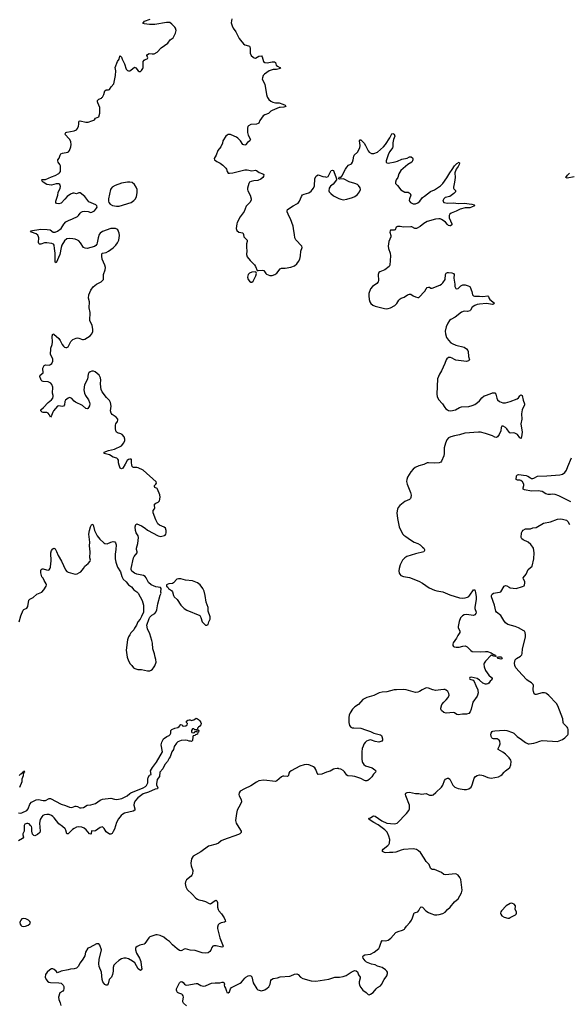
# Model space of a CAD drawing. Header units: inches. Extents: x 1835039 to 2027607, y 642849 to 774141.
# Tile 102 of 113: x 1954612 to 1963870, y 744689 to 761315. Entities that reach past the tile are written whole.
import ezdxf

# ---------------------------------------------------------------- set-up
doc = ezdxf.new("R2010")
doc.units = ezdxf.units.IN
doc.header["$MEASUREMENT"] = 0
for name, color, linetype in [('B9754', 7, 'Continuous'), ('B9755', 7, 'Continuous'), ('B9756', 7, 'Continuous'), ('B9764', 7, 'Continuous'), ('B9765', 7, 'Continuous')]:
    doc.layers.add(name, color=color, linetype=linetype)

msp = doc.modelspace()

# ---------------------------------------------------------------- linework, layer by layer
at = {"layer": 'B9754', "color": 6}
for points, elevation in [([(1954590, 747922), (1954630, 747918), (1954650, 747922), (1954730, 747961), (1954753, 747987), (1954786, 748070), (1954810, 748105), (1954890, 748144), (1954930, 748145), (1955010, 748131), (1955050, 748130), (1955110, 748164), (1955130, 748164), (1955310, 748067), (1955387, 748047), (1955450, 748019), (1955490, 748014), (1955550, 748034), (1955567, 748033), (1955590, 748028), (1955628, 748008), (1955650, 748004), (1955690, 748015), (1955750, 748051), (1955810, 748056), (1955890, 748082), (1955970, 748136), (1956010, 748151), (1956150, 748169), (1956210, 748151), (1956250, 748150), (1956334, 748166), (1956403, 748197), (1956428, 748212), (1956470, 748250), (1956490, 748261), (1956697, 748343), (1956734, 748366), (1956754, 748386), (1956776, 748430), (1956775, 748490), (1956782, 748518), (1956803, 748557), (1956828, 748570), (1956819, 748630), (1956854, 748690), (1956921, 748779), (1957024, 748950), (1957001, 749070), (1957010, 749118), (1957039, 749170), (1957095, 749210), (1957135, 749230), (1957150, 749245), (1957162, 749270), (1957164, 749310), (1957181, 749330), (1957229, 749350), (1957278, 749362), (1957302, 749378), (1957330, 749411), (1957354, 749410), (1957362, 749390), (1957370, 749385), (1957418, 749390), (1957439, 749410), (1957442, 749430), (1957426, 749450), (1957429, 749470), (1957450, 749485), (1957470, 749491), (1957491, 749491), (1957510, 749482), (1957530, 749485), (1957550, 749492), (1957590, 749518), (1957610, 749512), (1957630, 749498), (1957654, 749474), (1957671, 749450), (1957676, 749430), (1957671, 749410), (1957654, 749386), (1957632, 749370), (1957614, 749350), (1957618, 749318), (1957634, 749310), (1957630, 749286), (1957618, 749282), (1957612, 749250), (1957578, 749242), (1957570, 749228), (1957538, 749222), (1957532, 749208), (1957530, 749146), (1957510, 749129), (1957495, 749135), (1957470, 749134), (1957444, 749144), (1957409, 749149), (1957336, 749144), (1957281, 749119), (1957261, 749099), (1957220, 749040), (1957205, 748990), (1957181, 748950), (1957154, 748870), (1957134, 748846), (1957105, 748790), (1957063, 748737), (1957030, 748667), (1956978, 748610), (1956970, 748533), (1956934, 748486), (1956919, 748410), (1956923, 748390), (1956945, 748350), (1956935, 748330), (1956900, 748320), (1956783, 748270), (1956696, 748244), (1956604, 748176), (1956568, 748132), (1956542, 748090), (1956538, 748050), (1956554, 747990), (1956554, 747966), (1956525, 747950), (1956383, 747917), (1956350, 747901), (1956322, 747878), (1956279, 747821), (1956243, 747757), (1956210, 747646), (1956190, 747606), (1956170, 747575), (1956150, 747562), (1956130, 747564), (1956070, 747603), (1956038, 747658), (1956010, 747684), (1955970, 747674), (1955890, 747618), (1955870, 747612), (1955824, 747616), (1955816, 747570), (1955810, 747562), (1955790, 747567), (1955734, 747634), (1955702, 747662), (1955660, 747680), (1955610, 747686), (1955570, 747678), (1955530, 747658), (1955502, 747638), (1955430, 747568), (1955410, 747567), (1955391, 747630), (1955379, 747650), (1955333, 747690), (1955270, 747736), (1955196, 747836), (1955170, 747861), (1955150, 747876), (1955110, 747895), (1955070, 747896), (1955032, 747888), (1955005, 747875), (1954984, 747856), (1954957, 747810), (1954947, 747750), (1954958, 747610), (1954950, 747588), (1954910, 747557), (1954870, 747535), (1954850, 747537), (1954844, 747544), (1954830, 747564), (1954815, 747610), (1954815, 747670), (1954810, 747692), (1954797, 747710), (1954770, 747734), (1954750, 747741), (1954730, 747740), (1954700, 747730), (1954685, 747710), (1954685, 747615), (1954665, 747565), (1954664, 747550), (1954675, 747510), (1954661, 747490), (1954591, 747450)], 400), ([(1960000, 748668), (1959990, 748671), (1959970, 748673), (1959930, 748667), (1959910, 748660), (1959850, 748624), (1959790, 748609), (1959710, 748574), (1959650, 748567), (1959630, 748590), (1959610, 748654), (1959590, 748680), (1959570, 748697), (1959510, 748726), (1959491, 748731), (1959450, 748736), (1959410, 748734), (1959337, 748710), (1959195, 748630), (1959167, 748610), (1959156, 748590), (1959146, 748554), (1959130, 748538), (1959070, 748544), (1959050, 748540), (1959029, 748530), (1958950, 748465), (1958930, 748454), (1958730, 748471), (1958650, 748460), (1958610, 748442), (1958510, 748380), (1958407, 748330), (1958334, 748286), (1958318, 748262), (1958312, 748230), (1958317, 748210), (1958350, 748150), (1958355, 748110), (1958340, 748070), (1958283, 747970), (1958270, 747909), (1958255, 747790), (1958263, 747750), (1958341, 747630), (1958348, 747610), (1958347, 747590), (1958329, 747570), (1958304, 747556), (1958050, 747467), (1958013, 747447), (1957965, 747410), (1957930, 747392), (1957799, 747361), (1957670, 747266), (1957542, 747190), (1957512, 747148), (1957502, 747070), (1957505, 747030), (1957533, 746950), (1957528, 746890), (1957519, 746870), (1957505, 746855), (1957428, 746790), (1957410, 746759), (1957404, 746730), (1957414, 746674), (1957437, 746630), (1957523, 746550), (1957583, 746483), (1957610, 746463), (1957633, 746453), (1957690, 746443), (1957750, 746424), (1957810, 746391), (1957830, 746387), (1957910, 746443), (1957930, 746448), (1957939, 746439), (1957948, 746408), (1957949, 746330), (1957960, 746290), (1957971, 746270), (1958017, 746217), (1958063, 746150), (1958082, 746110), (1958084, 746090), (1958070, 746074), (1958010, 746065), (1957976, 746050), (1957960, 746030), (1957949, 745990), (1957950, 745967), (1957991, 745810), (1958048, 745672), (1958042, 745658), (1958026, 745654), (1957930, 745679), (1957890, 745678), (1957870, 745670), (1957852, 745650), (1957837, 745603), (1957821, 745579), (1957790, 745560), (1957750, 745553), (1957690, 745560), (1957576, 745596), (1957490, 745606), (1957410, 745624), (1957390, 745621), (1957350, 745596), (1957330, 745592), (1957310, 745599), (1957270, 745626), (1957190, 745694), (1957140, 745750), (1957090, 745783), (1957043, 745823), (1956982, 745850), (1956930, 745861), (1956910, 745861), (1956810, 745830), (1956789, 745811), (1956725, 745715), (1956710, 745705), (1956641, 745690), (1956595, 745665), (1956574, 745646), (1956569, 745630), (1956569, 745610), (1956584, 745550), (1956634, 745470), (1956658, 745410), (1956661, 745350), (1956671, 745290), (1956662, 745270), (1956650, 745262), (1956613, 745290), (1956553, 745390), (1956518, 745418), (1956450, 745456), (1956410, 745467), (1956370, 745467), (1956330, 745456), (1956284, 745430), (1956234, 745386), (1956203, 745350), (1956189, 745310), (1956192, 745248), (1956180, 745190), (1956160, 745150), (1956123, 745110), (1956104, 745036), (1956090, 745011), (1956070, 745012), (1956050, 745025), (1956030, 745045), (1956015, 745070), (1956003, 745110), (1955992, 745232), (1955953, 745330), (1955949, 745370), (1955953, 745447), (1955990, 745610), (1955967, 745690), (1955950, 745709), (1955910, 745709), (1955798, 745650), (1955763, 745637), (1955724, 745570), (1955712, 745510), (1955679, 745450), (1955631, 745389), (1955598, 745330), (1955570, 745302), (1955531, 745289), (1955470, 745283), (1955430, 745271), (1955310, 745250), (1955250, 745219), (1955226, 745250), (1955195, 745275), (1955170, 745286), (1955150, 745286), (1955118, 745270), (1955073, 745230), (1955049, 745190), (1955044, 745150), (1955059, 745110), (1955080, 745080), (1955104, 745064), (1955130, 745057), (1955270, 745054), (1955310, 745047), (1955346, 745010), (1955358, 744990), (1955357, 744950), (1955350, 744930), (1955339, 744910), (1955290, 744884), (1955269, 744809), (1955270, 744770), (1955296, 744716), (1955309, 744670)], 500), ([(1954604, 748550), (1954630, 748581), (1954660, 748600), (1954670, 748615), (1954687, 748613), (1954690, 748631), (1954691, 748611), (1954677, 748603), (1954668, 748548), (1954651, 748490), (1954650, 748448), (1954610, 748350)], 400), ([(1957425, 744665), (1957379, 744710), (1957366, 744730), (1957365, 744750), (1957375, 744810), (1957370, 744830), (1957358, 744850), (1957350, 744858), (1957297, 744877), (1957277, 744890), (1957264, 744910), (1957260, 744930), (1957260, 744950), (1957267, 744973), (1957310, 745051), (1957327, 745070), (1957350, 745074), (1957370, 745057), (1957392, 745030), (1957410, 745017), (1957430, 745012), (1957590, 745041), (1957610, 745038), (1957670, 745004), (1957710, 744993), (1957750, 744999), (1957809, 745031), (1957850, 745044), (1957908, 745051), (1957988, 745052), (1958030, 745064), (1958043, 745063), (1958065, 745050), (1958067, 745030), (1958063, 745010), (1958067, 744990), (1958083, 744963), (1958100, 744910), (1958110, 744891), (1958130, 744882), (1958150, 744901), (1958170, 744950), (1958185, 744970), (1958334, 745046), (1958357, 745063), (1958410, 745130), (1958430, 745147), (1958470, 745169), (1958496, 745176), (1958512, 745172), (1958531, 745151), (1958554, 745054), (1958612, 744952), (1958632, 744932), (1958690, 744918), (1958750, 744936), (1958790, 744962), (1958814, 744986), (1958840, 745030), (1958849, 745090), (1958862, 745110), (1958890, 745124), (1958964, 745136), (1959010, 745154), (1959170, 745164), (1959190, 745169), (1959250, 745197), (1959290, 745202), (1959310, 745190), (1959350, 745149), (1959390, 745126), (1959528, 745088), (1959610, 745081), (1959830, 745116), (1959930, 745146), (1960000, 745149)], 500)]:
    msp.add_lwpolyline(points, dxfattribs=dict(at, elevation=elevation))
for points, elevation in [([(1957550, 749338), (1957530, 749338), (1957514, 749310), (1957514, 749290), (1957518, 749278), (1957550, 749274), (1957562, 749278), (1957570, 749294), (1957602, 749298), (1957606, 749310), (1957602, 749322), (1957570, 749326)], 400), ([(1954670, 746138), (1954648, 746132), (1954629, 746111), (1954619, 746090), (1954614, 746070), (1954621, 746041), (1954630, 746026), (1954650, 746009), (1954670, 746004), (1954710, 746007), (1954756, 746024), (1954786, 746050), (1954793, 746070), (1954785, 746090), (1954759, 746110), (1954713, 746133)], 500)]:
    msp.add_lwpolyline(points, close=True, dxfattribs=dict(at, elevation=elevation))
at = {"layer": 'B9755', "color": 6, "elevation": 500}
for points in [[(1954605, 751150), (1954633, 751250), (1954670, 751342), (1954683, 751357), (1954730, 751379), (1954750, 751408), (1954768, 751512), (1954785, 751530), (1954840, 751560), (1954904, 751616), (1954984, 751650), (1955022, 751690), (1955059, 751750), (1955065, 751770), (1955057, 751790), (1955025, 751845), (1955010, 751886), (1954988, 751910), (1954970, 751975), (1954967, 752013), (1954974, 752030), (1954990, 752040), (1955010, 752041), (1955063, 752023), (1955090, 752022), (1955110, 752028), (1955127, 752053), (1955134, 752070), (1955137, 752130), (1955146, 752170), (1955138, 752310), (1955148, 752352), (1955170, 752381), (1955190, 752389), (1955210, 752380), (1955218, 752370), (1955236, 752336), (1955259, 752270), (1955316, 752170), (1955387, 752027), (1955410, 751998), (1955430, 751984), (1955510, 751961), (1955550, 751955), (1955580, 751960), (1955622, 751978), (1955646, 751994), (1955691, 752049), (1955711, 752089), (1955770, 752134), (1955804, 752170), (1955805, 752190), (1955793, 752230), (1955800, 752330), (1955792, 752430), (1955795, 752490), (1955780, 752630), (1955789, 752690), (1955806, 752750), (1955830, 752797), (1955850, 752785), (1955876, 752690), (1955919, 752599), (1955962, 752542), (1956030, 752480), (1956050, 752469), (1956090, 752464), (1956150, 752494), (1956190, 752502), (1956216, 752496), (1956230, 752483), (1956238, 752450), (1956237, 752370), (1956225, 752290), (1956224, 752210), (1956234, 752154), (1956263, 752070), (1956314, 751990), (1956335, 751915), (1956357, 751870), (1956410, 751825), (1956450, 751773), (1956500, 751740), (1956541, 751690), (1956590, 751653), (1956613, 751630), (1956680, 751510), (1956703, 751430), (1956699, 751310), (1956665, 751235), (1956645, 751195), (1956608, 751150), (1956584, 751090), (1956550, 751039), (1956536, 751010), (1956490, 750959), (1956470, 750928), (1956450, 750892), (1956430, 750841), (1956408, 750668), (1956428, 750548), (1956447, 750487), (1956477, 750437), (1956504, 750410), (1956532, 750372), (1956557, 750357), (1956605, 750345), (1956670, 750344), (1956770, 750321), (1956810, 750322), (1956830, 750330), (1956854, 750350), (1956872, 750370), (1956890, 750403), (1956913, 750467), (1956912, 750510), (1956899, 750550), (1956888, 750608), (1956859, 750690), (1956851, 750790), (1956843, 750830), (1956807, 750947), (1956767, 751030), (1956755, 751090), (1956796, 751204), (1956811, 751229), (1956842, 751258), (1956894, 751290), (1956908, 751310), (1956925, 751350), (1956943, 751450), (1956984, 751596), (1956999, 751630), (1956995, 751650), (1956998, 751710), (1956988, 751728), (1956910, 751736), (1956830, 751771), (1956786, 751810), (1956747, 751890), (1956730, 751913), (1956699, 751930), (1956590, 751952), (1956548, 751968), (1956504, 752004), (1956493, 752030), (1956492, 752050), (1956531, 752229), (1956543, 752250), (1956593, 752310), (1956594, 752330), (1956585, 752370), (1956586, 752390), (1956605, 752470), (1956615, 752570), (1956610, 752599), (1956579, 752650), (1956566, 752690), (1956561, 752750), (1956570, 752793), (1956590, 752802), (1956670, 752770), (1956729, 752730), (1956770, 752693), (1956950, 752597), (1956990, 752591), (1957053, 752607), (1957067, 752613), (1957078, 752630), (1957083, 752650), (1957085, 752690), (1957072, 752730), (1957048, 752748), (1956970, 752779), (1956943, 752803), (1956908, 752868), (1956864, 752990), (1956862, 753010), (1956866, 753030), (1956887, 753053), (1956890, 753070), (1956885, 753110), (1956888, 753132), (1956907, 753153), (1956950, 753170), (1956960, 753180), (1956970, 753193), (1956983, 753250), (1956979, 753290), (1956938, 753390), (1956930, 753400), (1956895, 753414), (1956885, 753430), (1956888, 753450), (1956910, 753470), (1956919, 753490), (1956915, 753510), (1956698, 753710), (1956610, 753746), (1956590, 753751), (1956531, 753751), (1956520, 753760), (1956511, 753771), (1956504, 753796), (1956499, 753830), (1956501, 753881), (1956500, 753890), (1956494, 753894), (1956470, 753896), (1956450, 753891), (1956426, 753874), (1956392, 753808), (1956350, 753744), (1956330, 753731), (1956310, 753744), (1956290, 753791), (1956279, 753830), (1956278, 753878), (1956270, 753896), (1956251, 753910), (1956192, 753930), (1956130, 753967), (1956039, 753990), (1956037, 754010), (1956110, 754039), (1956210, 754064), (1956330, 754119), (1956372, 754170), (1956388, 754210), (1956388, 754230), (1956374, 754270), (1956341, 754310), (1956321, 754321), (1956260, 754340), (1956245, 754350), (1956234, 754370), (1956227, 754410), (1956228, 754470), (1956236, 754490), (1956263, 754530), (1956269, 754550), (1956266, 754570), (1956241, 754601), (1956175, 754650), (1956156, 754670), (1956146, 754710), (1956153, 754790), (1956143, 754850), (1956125, 754885), (1956075, 754935), (1956005, 755030), (1955988, 755070), (1955980, 755110), (1955978, 755170), (1955982, 755230), (1955976, 755270), (1955951, 755311), (1955887, 755367), (1955858, 755378), (1955830, 755379), (1955803, 755370), (1955780, 755350), (1955770, 755329), (1955756, 755244), (1955707, 755150), (1955696, 755064), (1955704, 755010), (1955724, 754970), (1955775, 754895), (1955792, 754850), (1955794, 754830), (1955788, 754792), (1955775, 754765), (1955761, 754750), (1955750, 754744), (1955730, 754750), (1955670, 754803), (1955554, 754854), (1955531, 754871), (1955490, 754916), (1955470, 754930), (1955450, 754933), (1955430, 754925), (1955385, 754890), (1955375, 754870), (1955366, 754814), (1955350, 754788), (1955330, 754785), (1955270, 754795), (1955250, 754787), (1955182, 754710), (1955170, 754690), (1955150, 754630), (1955130, 754606), (1955110, 754650), (1955090, 754670), (1955070, 754681), (1955010, 754680), (1954990, 754688), (1954967, 754710), (1954968, 754730), (1955015, 754765), (1955090, 754850), (1955150, 754895), (1955170, 754925), (1955177, 754950), (1955177, 754970), (1955168, 755010), (1955173, 755110), (1955155, 755155), (1955135, 755175), (1955090, 755198), (1955010, 755203), (1954991, 755211), (1954974, 755230), (1954952, 755290), (1954957, 755310), (1955008, 755350), (1955009, 755370), (1955001, 755410), (1955003, 755430), (1955024, 755476), (1955050, 755487), (1955110, 755484), (1955130, 755491), (1955152, 755510), (1955173, 755550), (1955173, 755590), (1955139, 755650), (1955132, 755670), (1955131, 755690), (1955138, 755730), (1955138, 755770), (1955159, 755830), (1955166, 755870), (1955161, 755970), (1955170, 756010), (1955190, 756004), (1955273, 755933), (1955296, 755896), (1955327, 755830), (1955350, 755802), (1955370, 755786), (1955390, 755777), (1955403, 755777), (1955410, 755777), (1955430, 755790), (1955477, 755883), (1955490, 755900), (1955510, 755914), (1955563, 755937), (1955590, 755943), (1955610, 755940), (1955670, 755915), (1955690, 755913), (1955710, 755918), (1955801, 755979), (1955832, 756010), (1955847, 756050), (1955848, 756090), (1955833, 756150), (1955793, 756233), (1955800, 756370), (1955786, 756450), (1955789, 756550), (1955773, 756613), (1955779, 756670), (1955810, 756750), (1955850, 756803), (1955910, 756849), (1955986, 756890), (1956012, 756910), (1956024, 756930), (1956028, 756950), (1956027, 757010), (1956053, 757090), (1956058, 757130), (1956051, 757171), (1956004, 757270), (1955996, 757324), (1956001, 757359), (1956010, 757370), (1956070, 757386), (1956110, 757404), (1956190, 757463), (1956237, 757510), (1956265, 757550), (1956285, 757590), (1956298, 757670), (1956293, 757710), (1956266, 757766), (1956250, 757780), (1956227, 757787), (1956150, 757790), (1956010, 757737), (1955970, 757713), (1955954, 757690), (1955936, 757630), (1955921, 757550), (1955913, 757527), (1955896, 757504), (1955872, 757488), (1955750, 757454), (1955715, 757455), (1955691, 757471), (1955639, 757550), (1955610, 757582), (1955590, 757595), (1955550, 757610), (1955510, 757616), (1955450, 757621), (1955410, 757614), (1955370, 757582), (1955325, 757510), (1955311, 757470), (1955291, 757349), (1955229, 757209), (1955210, 757218), (1955213, 757370), (1955197, 757450), (1955192, 757510), (1955184, 757524), (1955157, 757537), (1955070, 757550), (1955030, 757548), (1954967, 757527), (1954946, 757526), (1954936, 757536), (1954931, 757551), (1954933, 757630), (1954929, 757650), (1954916, 757676), (1954890, 757698), (1954810, 757730), (1954797, 757750), (1954970, 757777), (1955075, 757775), (1955127, 757767), (1955179, 757730), (1955210, 757725), (1955250, 757744), (1955310, 757787), (1955359, 757861), (1955390, 757899), (1955434, 757926), (1955506, 757954), (1955590, 757994), (1955606, 758010), (1955630, 758049), (1955650, 758067), (1955670, 758076), (1955710, 758083), (1955770, 758076), (1955810, 758062), (1955830, 758064), (1955873, 758090), (1955911, 758130), (1955919, 758150), (1955916, 758170), (1955897, 758190), (1955780, 758240), (1955760, 758260), (1955710, 758330), (1955630, 758390), (1955610, 758390), (1955570, 758374), (1955530, 758387), (1955510, 758386), (1955470, 758371), (1955416, 758330), (1955376, 758284), (1955310, 758219), (1955270, 758206), (1955236, 758210), (1955221, 758230), (1955222, 758250), (1955257, 758350), (1955264, 758396), (1955295, 758470), (1955299, 758499), (1955290, 758530), (1955270, 758541), (1955250, 758545), (1955230, 758544), (1955150, 758523), (1955072, 758532), (1955008, 758570), (1954989, 758590), (1954985, 758610), (1954990, 758615), (1955050, 758618), (1955150, 758664), (1955210, 758684), (1955270, 758718), (1955285, 758730), (1955298, 758750), (1955302, 758770), (1955299, 758850), (1955292, 758872), (1955262, 758910), (1955253, 758930), (1955258, 758950), (1955281, 758979), (1955294, 759030), (1955306, 759050), (1955336, 759064), (1955422, 759078), (1955436, 759084), (1955453, 759107), (1955473, 759170), (1955478, 759210), (1955475, 759250), (1955457, 759290), (1955443, 759310), (1955384, 759370), (1955380, 759390), (1955392, 759408), (1955410, 759418), (1955530, 759440), (1955570, 759458), (1955590, 759480), (1955604, 759516), (1955612, 759550), (1955611, 759589), (1955617, 759603), (1955631, 759609), (1955730, 759586), (1955770, 759587), (1955829, 759610), (1955863, 759617), (1955874, 759626), (1955890, 759655), (1955946, 759674), (1955966, 759734), (1955963, 759830), (1955950, 759870), (1955928, 759910), (1955924, 759930), (1955927, 759950), (1955946, 759974), (1955990, 759991), (1956000, 760000)], [(1958796, 760000), (1958814, 759970), (1958850, 759939), (1958884, 759924), (1958930, 759914), (1958990, 759910), (1959051, 759891), (1959090, 759870), (1959106, 759850), (1959070, 759838), (1959010, 759835), (1958990, 759830), (1958870, 759781), (1958850, 759770), (1958810, 759730), (1958750, 759707), (1958723, 759690), (1958666, 759614), (1958648, 759570), (1958638, 759562), (1958610, 759553), (1958513, 759547), (1958476, 759524), (1958464, 759510), (1958456, 759484), (1958454, 759410), (1958465, 759365), (1958505, 759290), (1958493, 759270), (1958457, 759243), (1958420, 759200), (1958410, 759196), (1958380, 759210), (1958339, 759270), (1958293, 759313), (1958268, 759330), (1958230, 759351), (1958170, 759374), (1958130, 759376), (1958113, 759367), (1958093, 759350), (1958042, 759270), (1958032, 759228), (1958009, 759170), (1957956, 759104), (1957928, 759030), (1957893, 758970), (1957897, 758950), (1957938, 758918), (1957994, 758890), (1958038, 758858), (1958088, 758810), (1958102, 758790), (1958114, 758750), (1958130, 758726), (1958150, 758722), (1958210, 758732), (1958410, 758778), (1958450, 758778), (1958530, 758765), (1958590, 758776), (1958610, 758769), (1958653, 758733), (1958715, 758715), (1958730, 758699), (1958727, 758670), (1958715, 758650), (1958680, 758620), (1958630, 758598), (1958566, 758594), (1958516, 758584), (1958490, 758570), (1958478, 758550), (1958456, 758470), (1958457, 758450), (1958463, 758423), (1958503, 758350), (1958520, 758290), (1958519, 758270), (1958495, 758230), (1958435, 758165), (1958401, 758079), (1958333, 757987), (1958282, 757890), (1958274, 757866), (1958265, 757790), (1958276, 757756), (1958310, 757730), (1958375, 757715), (1958387, 757690), (1958394, 757650), (1958450, 757590), (1958452, 757570), (1958438, 757530), (1958437, 757470), (1958443, 757410), (1958441, 757350), (1958452, 757312), (1958503, 757250), (1958577, 757177), (1958594, 757150), (1958622, 757082), (1958638, 757078), (1958705, 757085), (1958730, 757078), (1958766, 757030), (1958779, 757019), (1958834, 756994), (1958870, 756993), (1958920, 757010), (1958950, 757035), (1959010, 757107), (1959030, 757118), (1959090, 757119), (1959190, 757138), (1959250, 757161), (1959289, 757191), (1959318, 757230), (1959337, 757270), (1959349, 757329), (1959355, 757405), (1959377, 757470), (1959372, 757490), (1959270, 757600), (1959253, 757630), (1959250, 757690), (1959237, 757750), (1959227, 757830), (1959180, 757950), (1959157, 757990), (1959127, 758070), (1959124, 758090), (1959132, 758108), (1959228, 758170), (1959290, 758203), (1959310, 758219), (1959335, 758250), (1959365, 758330), (1959385, 758355), (1959410, 758368), (1959490, 758394), (1959530, 758420), (1959550, 758441), (1959570, 758470), (1959587, 758510), (1959594, 758626), (1959610, 758666), (1959621, 758679), (1959647, 758693), (1959668, 758692), (1959730, 758670), (1959770, 758664), (1959790, 758654), (1959818, 758670), (1959863, 758757), (1959870, 758766), (1959890, 758774), (1959906, 758766), (1959914, 758754), (1959950, 758646), (1959959, 758630), (1959958, 758610), (1959900, 758540), (1959856, 758504), (1959836, 758470), (1959830, 758428), (1959835, 758410), (1959860, 758380), (1959910, 758342), (1959962, 758310), (1960000, 758295)], [(1960000, 758629), (1959998, 758630), (1960000, 758640)]]:
    msp.add_lwpolyline(points, dxfattribs=at)
for points in [[(1956470, 758573), (1956430, 758572), (1956330, 758555), (1956225, 758515), (1956174, 758486), (1956153, 758467), (1956145, 758450), (1956109, 758290), (1956108, 758250), (1956116, 758230), (1956139, 758199), (1956176, 758176), (1956245, 758165), (1956290, 758169), (1956491, 758229), (1956540, 758260), (1956567, 758293), (1956582, 758330), (1956597, 758390), (1956593, 758447), (1956576, 758490), (1956551, 758531), (1956510, 758565)], [(1958595, 757055), (1958530, 757054), (1958490, 757033), (1958469, 757010), (1958459, 756970), (1958468, 756930), (1958490, 756898), (1958510, 756884), (1958530, 756882), (1958550, 756899), (1958599, 756990), (1958609, 757030)], [(1957290, 751876), (1957263, 751870), (1957210, 751804), (1957190, 751795), (1957130, 751789), (1957101, 751779), (1957092, 751770), (1957092, 751750), (1957110, 751732), (1957122, 751710), (1957174, 751674), (1957190, 751655), (1957208, 751590), (1957220, 751570), (1957270, 751523), (1957331, 751431), (1957359, 751399), (1957390, 751370), (1957430, 751343), (1957650, 751257), (1957670, 751223), (1957694, 751150), (1957750, 751093), (1957770, 751089), (1957790, 751103), (1957805, 751150), (1957827, 751190), (1957827, 751230), (1957795, 751330), (1957790, 751390), (1957760, 751480), (1957744, 751590), (1957724, 751664), (1957703, 751710), (1957656, 751770), (1957610, 751806), (1957530, 751839), (1957410, 751850), (1957330, 751872)]]:
    msp.add_lwpolyline(points, close=True, dxfattribs=at)
at = {"layer": 'B9756', "color": 6, "elevation": 500}
for points in [[(1956000, 760000), (1956010, 760008), (1956034, 760050), (1956050, 760114), (1956070, 760128), (1956110, 760129), (1956130, 760135), (1956158, 760182), (1956198, 760230), (1956228, 760370), (1956233, 760450), (1956222, 760510), (1956265, 760610), (1956289, 760650), (1956303, 760697), (1956310, 760704), (1956330, 760682), (1956341, 760650), (1956381, 760570), (1956410, 760479), (1956430, 760456), (1956450, 760449), (1956470, 760451), (1956490, 760461), (1956550, 760514), (1956570, 760505), (1956610, 760453), (1956630, 760443), (1956650, 760443), (1956670, 760458), (1956692, 760490), (1956696, 760510), (1956696, 760610), (1956710, 760630), (1956730, 760645), (1956764, 760656), (1956770, 760662), (1956772, 760670), (1956759, 760710), (1956769, 760730), (1956797, 760743), (1956850, 760738), (1956879, 760741), (1956930, 760769), (1957001, 760839), (1957110, 760921), (1957150, 760976), (1957185, 760995), (1957202, 761010), (1957243, 761090), (1957251, 761130), (1957240, 761170), (1957230, 761187), (1957180, 761240), (1957146, 761266), (1957090, 761270), (1956890, 761235), (1956805, 761235), (1956710, 761244), (1956690, 761250), (1956718, 761290), (1956815, 761325)], [(1958191, 761331), (1958183, 761263), (1958195, 761210), (1958216, 761170), (1958258, 761110), (1958317, 760997), (1958336, 760970), (1958390, 760907), (1958410, 760890), (1958475, 760875), (1958489, 760869), (1958497, 760857), (1958501, 760830), (1958500, 760750), (1958517, 760710), (1958550, 760683), (1958570, 760672), (1958590, 760668), (1958650, 760698), (1958690, 760707), (1958706, 760686), (1958725, 760610), (1958750, 760590), (1958790, 760586), (1958870, 760604), (1958910, 760601), (1958930, 760590), (1958942, 760550), (1958965, 760530), (1959000, 760510), (1959016, 760490), (1958944, 760476), (1958890, 760474), (1958822, 760450), (1958744, 760396), (1958719, 760370), (1958707, 760333), (1958706, 760310), (1958749, 760229), (1958778, 760050), (1958790, 760010), (1958796, 760000)]]:
    msp.add_lwpolyline(points, dxfattribs=at)
at = {"layer": 'B9764', "color": 6, "elevation": 500}
for points in [[(1960000, 745149), (1960010, 745149), (1960070, 745158), (1960124, 745176), (1960206, 745234), (1960250, 745256), (1960270, 745260), (1960290, 745256), (1960310, 745235), (1960329, 745189), (1960355, 745150), (1960358, 745130), (1960341, 745070), (1960339, 745039), (1960347, 745010), (1960370, 744970), (1960405, 744925), (1960460, 744890), (1960490, 744856), (1960510, 744850), (1960530, 744859), (1960575, 744890), (1960626, 744950), (1960650, 744970), (1960700, 745000), (1960719, 745021), (1960764, 745110), (1960806, 745170), (1960819, 745210), (1960817, 745230), (1960807, 745250), (1960787, 745270), (1960730, 745311), (1960652, 745332), (1960610, 745354), (1960550, 745369), (1960463, 745403), (1960443, 745423), (1960410, 745470), (1960403, 745490), (1960410, 745510), (1960437, 745523), (1960530, 745538), (1960593, 745567), (1960672, 745630), (1960685, 745655), (1960710, 745741), (1960730, 745768), (1960790, 745758), (1960830, 745772), (1960875, 745805), (1960961, 745899), (1961000, 745920), (1961070, 745941), (1961103, 745957), (1961113, 745967), (1961140, 746010), (1961196, 746070), (1961222, 746110), (1961243, 746150), (1961269, 746231), (1961290, 746242), (1961330, 746250), (1961347, 746273), (1961370, 746319), (1961387, 746333), (1961410, 746327), (1961467, 746267), (1961510, 746238), (1961550, 746220), (1961610, 746202), (1961650, 746198), (1961690, 746205), (1961750, 746223), (1961790, 746244), (1961832, 746290), (1961879, 746330), (1961950, 746419), (1962014, 746470), (1962070, 746570), (1962081, 746619), (1962056, 746796), (1962041, 746830), (1962010, 746869), (1961970, 746893), (1961790, 746875), (1961770, 746883), (1961730, 746912), (1961650, 746949), (1961610, 746963), (1961570, 746967), (1961554, 746974), (1961542, 746990), (1961520, 747050), (1961470, 747103), (1961439, 747159), (1961373, 747253), (1961343, 747283), (1961310, 747303), (1961250, 747314), (1961090, 747301), (1961050, 747292), (1960960, 747260), (1960910, 747250), (1960850, 747253), (1960790, 747247), (1960770, 747250), (1960734, 747270), (1960732, 747290), (1960747, 747310), (1960826, 747370), (1960843, 747390), (1960853, 747410), (1960857, 747470), (1960844, 747530), (1960813, 747593), (1960774, 747634), (1960661, 747721), (1960590, 747757), (1960511, 747810), (1960506, 747830), (1960530, 747839), (1960570, 747867), (1960590, 747874), (1960610, 747867), (1960726, 747786), (1960807, 747747), (1960930, 747737), (1960959, 747741), (1960984, 747750), (1961137, 747910), (1961177, 747963), (1961188, 747990), (1961192, 748010), (1961188, 748050), (1961127, 748210), (1961125, 748235), (1961130, 748255), (1961152, 748268), (1961190, 748272), (1961290, 748248), (1961350, 748246), (1961390, 748238), (1961470, 748248), (1961530, 748222), (1961570, 748219), (1961590, 748228), (1961637, 748263), (1961730, 748357), (1961752, 748390), (1961778, 748470), (1961798, 748490), (1961830, 748506), (1961850, 748506), (1961872, 748492), (1961920, 748390), (1961955, 748355), (1962010, 748335), (1962110, 748316), (1962150, 748314), (1962190, 748326), (1962230, 748356), (1962250, 748396), (1962268, 748470), (1962282, 748510), (1962303, 748537), (1962330, 748554), (1962370, 748562), (1962410, 748561), (1962435, 748555), (1962510, 748521), (1962570, 748509), (1962690, 748531), (1962732, 748550), (1962756, 748570), (1962785, 748610), (1962810, 748634), (1962857, 748663), (1962882, 748690), (1962902, 748730), (1962906, 748790), (1962900, 748810), (1962873, 748850), (1962810, 748912), (1962767, 748947), (1962686, 748990), (1962685, 749010), (1962710, 749056), (1962721, 749090), (1962716, 749130), (1962704, 749150), (1962672, 749170), (1962609, 749169), (1962590, 749175), (1962578, 749190), (1962569, 749210), (1962565, 749250), (1962570, 749270), (1962587, 749293), (1962599, 749301), (1962631, 749309), (1962790, 749319), (1962831, 749311), (1962930, 749280), (1962950, 749270), (1963006, 749210), (1963082, 749162), (1963149, 749110), (1963190, 749090), (1963210, 749087), (1963290, 749096), (1963330, 749108), (1963390, 749134), (1963430, 749141), (1963690, 749128), (1963770, 749158), (1963811, 749190), (1963861, 749239), (1963866, 749250), (1963870, 749290), (1963867, 749330), (1963861, 749350), (1963850, 749370), (1963791, 749431), (1963784, 749450), (1963776, 749510), (1963692, 749730), (1963669, 749770), (1963544, 749904), (1963510, 749931), (1963490, 749941), (1963470, 749947), (1963430, 749947), (1963330, 749919), (1963310, 749919), (1963293, 749930), (1963282, 749970), (1963279, 750000)], [(1960973, 750000), (1960930, 749998), (1960810, 749964), (1960730, 749960), (1960678, 749950), (1960590, 749904), (1960470, 749870), (1960404, 749836), (1960330, 749750), (1960269, 749710), (1960226, 749670), (1960188, 749610), (1960170, 749570), (1960164, 749530), (1960166, 749450), (1960178, 749398), (1960199, 749370), (1960220, 749360), (1960250, 749355), (1960370, 749354), (1960450, 749321), (1960533, 749293), (1960590, 749268), (1960698, 749238), (1960715, 749230), (1960726, 749210), (1960737, 749170), (1960735, 749150), (1960721, 749130), (1960670, 749117), (1960610, 749127), (1960550, 749150), (1960527, 749153), (1960494, 749146), (1960465, 749130), (1960442, 749110), (1960420, 749080), (1960406, 749050), (1960394, 749010), (1960383, 748950), (1960386, 748826), (1960390, 748790), (1960398, 748770), (1960421, 748741), (1960450, 748718), (1960561, 748681), (1960607, 748650), (1960621, 748630), (1960616, 748610), (1960585, 748575), (1960552, 748528), (1960516, 748490), (1960489, 748470), (1960470, 748462), (1960450, 748461), (1960430, 748467), (1960370, 748501), (1960270, 748533), (1960230, 748543), (1960148, 748548), (1960130, 748560), (1960094, 748614), (1960070, 748637), (1960030, 748659), (1960000, 748668)], [(1961403, 750000), (1961358, 749970), (1961330, 749960), (1961290, 749955), (1961250, 749963), (1961135, 750000)], [(1961718, 750000), (1961628, 749990), (1961590, 749997), (1961582, 750000)], [(1962341, 750000), (1962346, 749990), (1962350, 749950), (1962340, 749910), (1962330, 749892), (1962260, 749790), (1962230, 749670), (1962214, 749626), (1962190, 749601), (1962150, 749586), (1962086, 749586), (1962010, 749578), (1961990, 749582), (1961950, 749609), (1961930, 749617), (1961810, 749606), (1961770, 749619), (1961728, 749650), (1961720, 749670), (1961720, 749690), (1961737, 749750), (1961767, 749793), (1961810, 749830), (1961844, 749870), (1961859, 749910), (1961856, 749936), (1961837, 749970), (1961810, 749992), (1961795, 750000)]]:
    msp.add_lwpolyline(points, dxfattribs=at)
msp.add_lwpolyline([(1962910, 746395), (1962890, 746391), (1962819, 746350), (1962742, 746270), (1962729, 746250), (1962725, 746230), (1962729, 746210), (1962750, 746184), (1962790, 746162), (1962850, 746146), (1962870, 746146), (1962890, 746153), (1962978, 746202), (1962989, 746210), (1962996, 746230), (1962994, 746250), (1962976, 746290), (1962978, 746350), (1962958, 746378), (1962930, 746391)], close=True, dxfattribs=at)
at = {"layer": 'B9765', "color": 6, "elevation": 500}
for points in [[(1960000, 758640), (1960002, 758650), (1960010, 758662), (1960030, 758652), (1960050, 758672), (1960108, 758790), (1960130, 758825), (1960163, 758857), (1960210, 758881), (1960230, 758910), (1960241, 758950), (1960250, 759010), (1960258, 759030), (1960310, 759077), (1960353, 759150), (1960357, 759190), (1960348, 759270), (1960355, 759285), (1960370, 759288), (1960425, 759230), (1960450, 759190), (1960490, 759102), (1960510, 759076), (1960550, 759053), (1960590, 759053), (1960650, 759081), (1960753, 759167), (1960786, 759210), (1960857, 759323), (1960890, 759388), (1960910, 759395), (1960930, 759381), (1960940, 759350), (1960920, 759290), (1960907, 759233), (1960909, 759171), (1960906, 759154), (1960858, 759090), (1960836, 759050), (1960798, 758930), (1960798, 758910), (1960810, 758896), (1960830, 758894), (1960950, 758916), (1960990, 758927), (1961062, 758958), (1961150, 758979), (1961190, 758998), (1961218, 758998), (1961241, 758981), (1961246, 758970), (1961247, 758950), (1961243, 758930), (1961229, 758911), (1961162, 758870), (1961043, 758770), (1961010, 758710), (1960992, 758650), (1960965, 758610), (1960952, 758570), (1960956, 758550), (1960970, 758530), (1960990, 758513), (1961044, 758444), (1961110, 758405), (1961170, 758402), (1961200, 758380), (1961207, 758370), (1961211, 758350), (1961188, 758292), (1961186, 758270), (1961190, 758251), (1961208, 758228), (1961250, 758206), (1961290, 758205), (1961330, 758220), (1961364, 758250), (1961410, 758310), (1961442, 758338), (1961547, 758413), (1961610, 758440), (1961714, 758510), (1961751, 758549), (1961818, 758642), (1961870, 758732), (1961913, 758787), (1961950, 758846), (1961990, 758886), (1962030, 758907), (1962036, 758890), (1962030, 758870), (1962010, 758835), (1961976, 758790), (1961958, 758730), (1961960, 758650), (1961952, 758570), (1961930, 758490), (1961932, 758470), (1961938, 758458), (1961967, 758430), (1961968, 758410), (1961940, 758380), (1961870, 758330), (1961790, 758310), (1961770, 758290), (1961758, 758270), (1961755, 758250), (1961771, 758230), (1961830, 758218), (1961930, 758220), (1962010, 758210), (1962110, 758217), (1962242, 758202), (1962280, 758190), (1962286, 758170), (1962239, 758150), (1962210, 758140), (1962130, 758138), (1962045, 758115), (1961979, 758081), (1961896, 758050), (1961870, 758030), (1961860, 758010), (1961860, 757970), (1961902, 757870), (1961903, 757850), (1961884, 757836), (1961870, 757832), (1961850, 757839), (1961830, 757856), (1961797, 757897), (1961775, 757915), (1961730, 757943), (1961710, 757951), (1961687, 757953), (1961630, 757946), (1961490, 757905), (1961430, 757876), (1961370, 757825), (1961310, 757792), (1961290, 757787), (1961279, 757790), (1961230, 757816), (1961210, 757819), (1961090, 757810), (1961030, 757821), (1960990, 757822), (1960966, 757810), (1960950, 757767), (1960930, 757760), (1960890, 757763), (1960870, 757761), (1960863, 757750), (1960861, 757730), (1960877, 757670), (1960875, 757650), (1960843, 757570), (1960832, 757490), (1960836, 757450), (1960862, 757370), (1960869, 757330), (1960859, 757170), (1960849, 757150), (1960774, 757090), (1960690, 757057), (1960675, 757045), (1960666, 757030), (1960663, 757010), (1960667, 756910), (1960664, 756890), (1960639, 756861), (1960564, 756810), (1960533, 756770), (1960506, 756694), (1960503, 756650), (1960510, 756590), (1960522, 756550), (1960540, 756520), (1960572, 756492), (1960610, 756475), (1960770, 756438), (1960805, 756435), (1960830, 756438), (1960870, 756452), (1960940, 756490), (1960977, 756523), (1961010, 756581), (1961030, 756603), (1961050, 756615), (1961101, 756630), (1961157, 756670), (1961190, 756678), (1961210, 756678), (1961250, 756652), (1961290, 756636), (1961330, 756623), (1961350, 756625), (1961451, 756729), (1961469, 756771), (1961490, 756792), (1961510, 756800), (1961530, 756798), (1961550, 756784), (1961570, 756779), (1961703, 756830), (1961731, 756849), (1961750, 756869), (1961790, 756930), (1961797, 757010), (1961807, 757033), (1961830, 757049), (1961850, 757049), (1961902, 757042), (1961932, 757032), (1961945, 757010), (1961936, 756950), (1961953, 756850), (1961955, 756810), (1961970, 756776), (1961990, 756771), (1962010, 756778), (1962058, 756822), (1962090, 756839), (1962130, 756838), (1962183, 756823), (1962206, 756810), (1962216, 756796), (1962244, 756724), (1962255, 756670), (1962270, 756654), (1962288, 756648), (1962369, 756649), (1962430, 756641), (1962511, 756651), (1962522, 756641), (1962532, 756610), (1962548, 756588), (1962623, 756530), (1962608, 756512), (1962590, 756507), (1962490, 756521), (1962370, 756514), (1962334, 756506), (1962290, 756487), (1962250, 756462), (1962222, 756410), (1962210, 756398), (1962170, 756390), (1962110, 756395), (1962070, 756379), (1961963, 756290), (1961887, 756253), (1961866, 756234), (1961837, 756190), (1961809, 756130), (1961793, 756053), (1961795, 756010), (1961815, 755950), (1961850, 755901), (1961890, 755861), (1961910, 755849), (1961970, 755819), (1962110, 755783), (1962150, 755759), (1962172, 755730), (1962180, 755710), (1962187, 755630), (1962200, 755570), (1962187, 755553), (1962150, 755546), (1961970, 755567), (1961950, 755575), (1961910, 755601), (1961884, 755610), (1961850, 755609), (1961822, 755590), (1961808, 755570), (1961788, 755510), (1961732, 755388), (1961697, 755330), (1961665, 755250), (1961651, 754990), (1961655, 754950), (1961680, 754900), (1961747, 754830), (1961787, 754767), (1961805, 754745), (1961830, 754727), (1961850, 754718), (1961890, 754713), (1961964, 754730), (1962032, 754768), (1962070, 754776), (1962190, 754782), (1962250, 754799), (1962290, 754818), (1962337, 754850), (1962370, 754881), (1962410, 754930), (1962450, 754961), (1962470, 754971), (1962550, 754995), (1962590, 755013), (1962610, 755017), (1962632, 755012), (1962646, 754990), (1962663, 754923), (1962678, 754898), (1962710, 754866), (1962735, 754855), (1962768, 754848), (1962810, 754848), (1962890, 754866), (1963005, 754915), (1963028, 754932), (1963050, 754964), (1963070, 754983), (1963090, 754968), (1963106, 754890), (1963129, 754830), (1963132, 754810), (1963090, 754730), (1963079, 754661), (1963084, 754570), (1963069, 754490), (1963092, 754350), (1963082, 754270), (1963074, 754250), (1963070, 754244), (1963050, 754252), (1963011, 754310), (1962970, 754336), (1962950, 754341), (1962890, 754335), (1962871, 754351), (1962830, 754409), (1962810, 754429), (1962770, 754453), (1962748, 754450), (1962738, 754430), (1962732, 754370), (1962705, 754310), (1962678, 754270), (1962658, 754262), (1962630, 754265), (1962590, 754290), (1962470, 754328), (1962390, 754349), (1962352, 754352), (1962125, 754335), (1962033, 754307), (1961951, 754289), (1961888, 754270), (1961850, 754253), (1961819, 754221), (1961795, 754165), (1961774, 754086), (1961775, 753990), (1961770, 753950), (1961730, 753859), (1961717, 753843), (1961690, 753834), (1961610, 753826), (1961510, 753835), (1961490, 753831), (1961430, 753804), (1961350, 753784), (1961287, 753753), (1961252, 753728), (1961210, 753683), (1961159, 753590), (1961145, 753550), (1961142, 753518), (1961152, 753470), (1961187, 753390), (1961206, 753330), (1961216, 753284), (1961215, 753245), (1961209, 753230), (1961190, 753213), (1961110, 753181), (1961025, 753110), (1961001, 753079), (1960987, 753050), (1960977, 752990), (1960985, 752890), (1961017, 752750), (1961033, 752710), (1961077, 752630), (1961095, 752610), (1961126, 752586), (1961208, 752530), (1961270, 752494), (1961330, 752470), (1961370, 752446), (1961412, 752410), (1961430, 752390), (1961441, 752370), (1961441, 752350), (1961433, 752327), (1961290, 752293), (1961147, 752250), (1961110, 752226), (1961072, 752190), (1961030, 752112), (1961013, 752047), (1961011, 752010), (1961018, 751970), (1961026, 751950), (1961043, 751930), (1961090, 751913), (1961190, 751895), (1961350, 751835), (1961410, 751802), (1961520, 751720), (1961610, 751681), (1961650, 751669), (1961755, 751655), (1961870, 751603), (1962032, 751552), (1962090, 751546), (1962130, 751551), (1962170, 751563), (1962190, 751575), (1962210, 751596), (1962270, 751690), (1962290, 751686), (1962305, 751645), (1962318, 751570), (1962317, 751530), (1962294, 751390), (1962295, 751370), (1962314, 751310), (1962312, 751288), (1962295, 751265), (1962270, 751257), (1962150, 751271), (1962110, 751263), (1962082, 751250), (1962050, 751213), (1962029, 751151), (1962014, 751070), (1962014, 751050), (1962039, 750990), (1962037, 750970), (1962005, 750915), (1961986, 750870), (1961925, 750794), (1961921, 750770), (1961923, 750750), (1961935, 750730), (1961944, 750724), (1961978, 750718), (1962030, 750720), (1962090, 750737), (1962130, 750741), (1962166, 750726), (1962223, 750664), (1962250, 750649), (1962390, 750643), (1962470, 750648), (1962506, 750646), (1962570, 750625), (1962600, 750601), (1962625, 750590), (1962635, 750575), (1962652, 750570), (1962636, 750564), (1962615, 750565), (1962570, 750582), (1962470, 750482), (1962450, 750450), (1962447, 750433), (1962448, 750390), (1962470, 750327), (1962528, 750248), (1962576, 750210), (1962588, 750190), (1962580, 750170), (1962550, 750143), (1962527, 750113), (1962510, 750100), (1962490, 750094), (1962470, 750096), (1962430, 750111), (1962370, 750164), (1962330, 750191), (1962230, 750215), (1962207, 750210), (1962201, 750190), (1962210, 750181), (1962262, 750162), (1962282, 750142), (1962307, 750070), (1962341, 750000)], [(1963970, 758663), (1963850, 758639), (1963829, 758650), (1963858, 758690), (1963890, 758722)], [(1960000, 758295), (1960030, 758283), (1960070, 758276), (1960130, 758282), (1960230, 758314), (1960270, 758332), (1960310, 758362), (1960347, 758410), (1960362, 758450), (1960356, 758476), (1960330, 758516), (1960310, 758532), (1960270, 758550), (1960170, 758579), (1960090, 758624), (1960070, 758630), (1960010, 758625), (1960000, 758629)], [(1963910, 753173), (1963710, 753274), (1963650, 753298), (1963610, 753302), (1963570, 753296), (1963530, 753296), (1963491, 753311), (1963430, 753349), (1963396, 753356), (1963370, 753359), (1963250, 753356), (1963130, 753376), (1963107, 753390), (1963107, 753410), (1963119, 753450), (1963119, 753470), (1963098, 753510), (1963070, 753534), (1963050, 753539), (1963010, 753537), (1962990, 753550), (1962996, 753610), (1963001, 753619), (1963011, 753629), (1963030, 753634), (1963157, 753617), (1963187, 753607), (1963230, 753577), (1963250, 753569), (1963270, 753567), (1963290, 753574), (1963352, 753608), (1963510, 753613), (1963728, 753632), (1963770, 753643), (1963812, 753670), (1963841, 753710), (1963860, 753770), (1963925, 753915)], [(1963279, 750000), (1963278, 750010), (1963281, 750070), (1963275, 750090), (1963250, 750116), (1963192, 750152), (1963171, 750170), (1963090, 750250), (1962983, 750370), (1962968, 750410), (1962963, 750450), (1962976, 750504), (1962996, 750530), (1963066, 750570), (1963084, 750590), (1963091, 750610), (1963099, 750690), (1963149, 750890), (1963150, 750930), (1963142, 750970), (1963130, 750990), (1963118, 750998), (1963030, 751048), (1962974, 751070), (1962850, 751105), (1962813, 751133), (1962783, 751170), (1962732, 751252), (1962661, 751310), (1962645, 751330), (1962623, 751430), (1962573, 751570), (1962574, 751590), (1962587, 751613), (1962610, 751630), (1962641, 751639), (1962710, 751647), (1962730, 751655), (1962786, 751750), (1962810, 751763), (1962830, 751758), (1962870, 751730), (1962890, 751722), (1962990, 751708), (1963098, 751742), (1963123, 751757), (1963133, 751770), (1963137, 751803), (1963134, 751830), (1963113, 751870), (1963110, 751890), (1963158, 751950), (1963191, 752030), (1963261, 752090), (1963287, 752210), (1963294, 752310), (1963290, 752350), (1963280, 752390), (1963270, 752410), (1963235, 752455), (1963193, 752493), (1963110, 752532), (1963087, 752547), (1963079, 752559), (1963074, 752574), (1963082, 752650), (1963089, 752671), (1963107, 752693), (1963150, 752716), (1963230, 752720), (1963270, 752734), (1963330, 752743), (1963450, 752811), (1963570, 752835), (1963690, 752881), (1963730, 752888), (1963770, 752882), (1963842, 752862), (1963862, 752842), (1963890, 752790)], [(1961582, 750000), (1961510, 750030), (1961470, 750031), (1961413, 750007), (1961403, 750000)], [(1961135, 750000), (1961130, 750001), (1961084, 750004), (1960973, 750000)], [(1961795, 750000), (1961790, 750003), (1961770, 750006), (1961718, 750000)]]:
    msp.add_lwpolyline(points, dxfattribs=at)
msp.add_lwpolyline([(1962730, 750519), (1962710, 750523), (1962689, 750530), (1962668, 750552), (1962690, 750559), (1962730, 750556), (1962745, 750550), (1962750, 750542), (1962756, 750530), (1962750, 750525)], close=True, dxfattribs=at)

doc.saveas('drawing.dxf')
